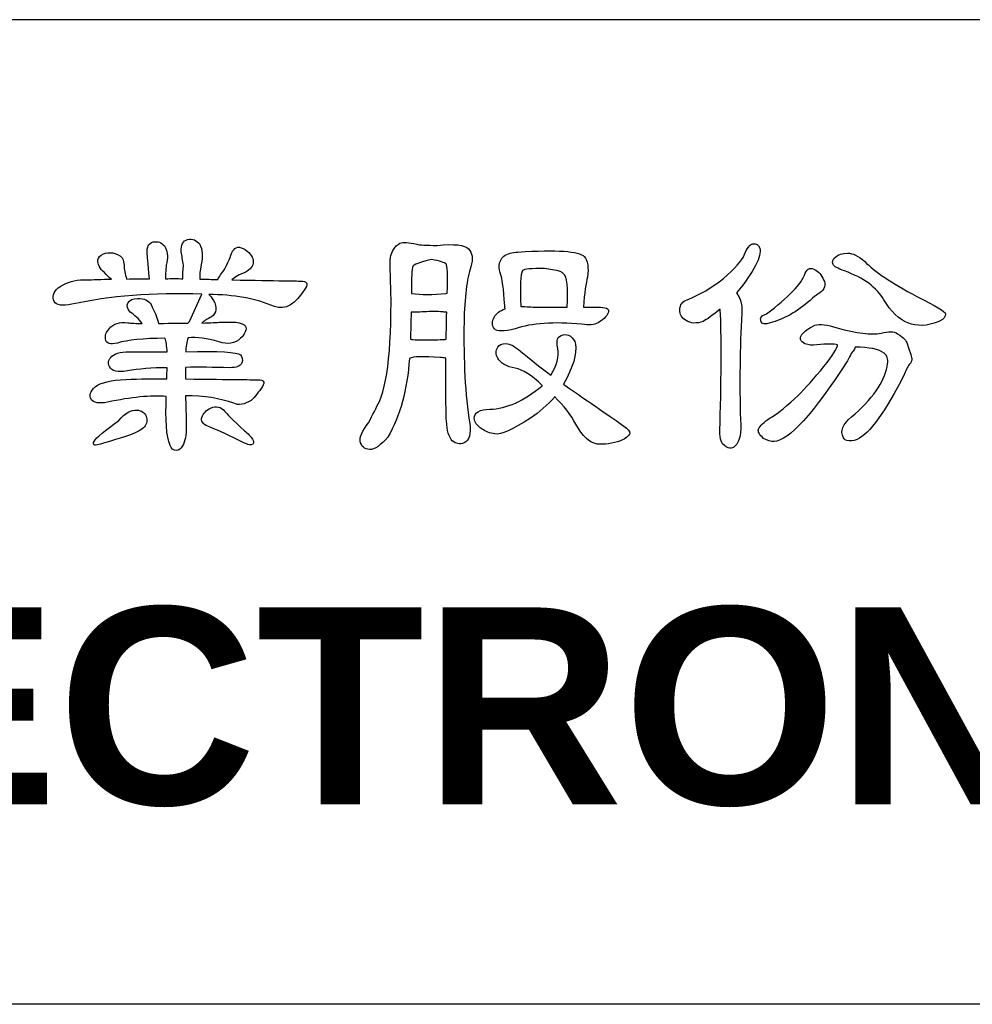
# Model space of a CAD drawing. Extents: x -74 to 556, y -98 to 347.
# Tile 20 of 26: x 381 to 399, y -34 to -16. Entities that reach past the tile are written whole.
import ezdxf

# ---------------------------------------------------------------- set-up
doc = ezdxf.new("R2010")
doc.units = 0
doc.header["$LTSCALE"] = 23.1
doc.header["$MEASUREMENT"] = 0
doc.layers.get('0').update_dxf_attribs({"linetype": 'CONTINUOUS'})
doc.layers.add('delta', color=5, linetype='CONTINUOUS')
doc.layers.add('DRAWING FRAME', color=1, linetype='CONTINUOUS')
doc.styles.add('ROMANC', font='romanc')

# ---------------------------------------------------------------- blocks, each defined once
blk = doc.blocks.new('DELTA-TXT')
at = {"layer": 'delta'}
for points, knots in [([(19.75, 4.954), (19.737, 4.667), (19.751, 4.468), (19.795, 4.356), (19.795, 4.356), (19.811, 4.315), (19.837, 4.295), (19.873, 4.295), (19.873, 4.295), (19.903, 4.295), (19.928, 4.313), (19.949, 4.349), (19.949, 4.349), (19.978, 4.407), (19.993, 4.483), (19.993, 4.579), (19.993, 4.579), (19.991, 4.722), (19.988, 4.849), (19.983, 4.961), (19.983, 4.961), (20.211, 4.961), (20.407, 4.93), (20.571, 4.869), (20.571, 4.869), (20.632, 4.842), (20.703, 4.853), (20.783, 4.903), (20.783, 4.903), (20.831, 4.951), (20.877, 5.008), (20.923, 5.074), (20.923, 5.074), (20.953, 5.131), (20.935, 5.159), (20.868, 5.156), (20.868, 5.156), (20.848, 5.156), (20.552, 5.16), (19.983, 5.166), (19.983, 5.166), (19.983, 5.216), (19.983, 5.263), (19.983, 5.307), (19.983, 5.307), (20.147, 5.309), (20.326, 5.308), (20.52, 5.303), (20.52, 5.303), (20.604, 5.303), (20.654, 5.323), (20.67, 5.361), (20.67, 5.361), (20.684, 5.402), (20.678, 5.435), (20.653, 5.46), (20.653, 5.46), (20.617, 5.495), (20.394, 5.507), (19.987, 5.498), (19.987, 5.498), (19.987, 5.559), (19.996, 5.615), (20.017, 5.666), (20.017, 5.666), (20.12, 5.679), (20.245, 5.663), (20.393, 5.618), (20.393, 5.618), (20.498, 5.583), (20.586, 5.598), (20.656, 5.662), (20.656, 5.662), (20.704, 5.71), (20.726, 5.753), (20.721, 5.792), (20.721, 5.792), (20.715, 5.846), (20.611, 5.869), (20.41, 5.857), (20.41, 5.857), (20.367, 5.855), (20.292, 5.851), (20.184, 5.846), (20.184, 5.846), (20.212, 5.874), (20.251, 5.899), (20.301, 5.922), (20.301, 5.922), (20.365, 5.97), (20.373, 6.037), (20.325, 6.124), (20.325, 6.124), (20.304, 6.158), (20.285, 6.182), (20.267, 6.195), (20.267, 6.195), (20.568, 6.195), (20.835, 6.146), (21.07, 6.048), (21.07, 6.048), (21.2, 6), (21.325, 6.076), (21.446, 6.274), (21.446, 6.274), (21.48, 6.331), (21.462, 6.359), (21.391, 6.359), (21.391, 6.359), (21.384, 6.359), (21.104, 6.364), (20.55, 6.373), (20.55, 6.373), (20.585, 6.407), (20.638, 6.438), (20.711, 6.465), (20.711, 6.465), (20.775, 6.5), (20.808, 6.543), (20.81, 6.596), (20.81, 6.596), (20.81, 6.646), (20.777, 6.695), (20.711, 6.743), (20.711, 6.743), (20.643, 6.786), (20.592, 6.779), (20.557, 6.722), (20.557, 6.722), (20.548, 6.695), (20.517, 6.623), (20.465, 6.506), (20.465, 6.506), (20.424, 6.452), (20.394, 6.408), (20.376, 6.377), (20.376, 6.377), (20.305, 6.379), (20.232, 6.381), (20.157, 6.383), (20.157, 6.383), (20.159, 6.406), (20.16, 6.433), (20.16, 6.465), (20.16, 6.465), (20.163, 6.486), (20.167, 6.518), (20.174, 6.561), (20.174, 6.561), (20.197, 6.664), (20.191, 6.745), (20.157, 6.807), (20.157, 6.807), (20.121, 6.857), (20.072, 6.877), (20.01, 6.866), (20.01, 6.866), (19.953, 6.852), (19.927, 6.801), (19.932, 6.715), (19.932, 6.715), (19.94, 6.667), (19.95, 6.611), (19.959, 6.548), (19.959, 6.548), (19.952, 6.486), (19.95, 6.432), (19.952, 6.387), (19.952, 6.387), (19.882, 6.389), (19.811, 6.389), (19.74, 6.387), (19.74, 6.387), (19.74, 6.482), (19.746, 6.549), (19.757, 6.585), (19.757, 6.585), (19.773, 6.663), (19.763, 6.73), (19.726, 6.787), (19.726, 6.787), (19.692, 6.83), (19.647, 6.846), (19.59, 6.835), (19.59, 6.835), (19.535, 6.821), (19.511, 6.774), (19.518, 6.695), (19.518, 6.695), (19.518, 6.681), (19.527, 6.578), (19.545, 6.387), (19.545, 6.387), (19.454, 6.389), (19.362, 6.388), (19.268, 6.383), (19.268, 6.383), (19.248, 6.445), (19.236, 6.501), (19.235, 6.551), (19.235, 6.551), (19.236, 6.578), (19.229, 6.608), (19.211, 6.64), (19.211, 6.64), (19.187, 6.67), (19.15, 6.69), (19.097, 6.701), (19.097, 6.701), (19.054, 6.708), (19.017, 6.705), (18.985, 6.691), (18.985, 6.691), (18.944, 6.671), (18.921, 6.646), (18.917, 6.616), (18.917, 6.616), (18.91, 6.566), (18.936, 6.514), (18.995, 6.462), (18.995, 6.462), (19.024, 6.432), (19.053, 6.405), (19.08, 6.38), (19.08, 6.38), (19.023, 6.382), (18.967, 6.381), (18.91, 6.377), (18.91, 6.377), (18.805, 6.374), (18.736, 6.373), (18.704, 6.373), (18.704, 6.373), (18.6, 6.364), (18.509, 6.332), (18.434, 6.278), (18.434, 6.278), (18.37, 6.22), (18.354, 6.164), (18.383, 6.11), (18.383, 6.11), (18.412, 6.062), (18.484, 6.051), (18.599, 6.076), (18.599, 6.076), (19.059, 6.178), (19.587, 6.219), (20.184, 6.199), (20.184, 6.199), (20.184, 6.199), (20.031, 5.867), (20.031, 5.867), (20.031, 5.867), (20.022, 5.86), (20.015, 5.852), (20.01, 5.844), (20.01, 5.844), (19.946, 5.85), (19.828, 5.849), (19.655, 5.84), (19.655, 5.84), (19.641, 5.901), (19.617, 5.965), (19.583, 6.031), (19.583, 6.031), (19.576, 6.045), (19.571, 6.059), (19.566, 6.072), (19.566, 6.072), (19.536, 6.122), (19.48, 6.147), (19.398, 6.147), (19.398, 6.147), (19.341, 6.147), (19.303, 6.128), (19.282, 6.089), (19.282, 6.089), (19.266, 6.055), (19.275, 6.019), (19.309, 5.98), (19.309, 5.98), (19.364, 5.946), (19.413, 5.899), (19.456, 5.84), (19.456, 5.84), (19.382, 5.842), (19.322, 5.846), (19.279, 5.85), (19.279, 5.85), (19.181, 5.864), (19.106, 5.84), (19.053, 5.778), (19.053, 5.778), (19.017, 5.735), (19.002, 5.693), (19.009, 5.652), (19.009, 5.652), (19.017, 5.597), (19.066, 5.581), (19.156, 5.604), (19.156, 5.604), (19.279, 5.64), (19.471, 5.66), (19.733, 5.662), (19.733, 5.662), (19.747, 5.621), (19.756, 5.565), (19.761, 5.495), (19.761, 5.495), (19.624, 5.497), (19.487, 5.497), (19.351, 5.495), (19.351, 5.495), (19.218, 5.502), (19.131, 5.484), (19.087, 5.443), (19.087, 5.443), (19.044, 5.407), (19.034, 5.365), (19.057, 5.317), (19.057, 5.317), (19.086, 5.26), (19.159, 5.243), (19.275, 5.265), (19.275, 5.265), (19.412, 5.288), (19.574, 5.301), (19.761, 5.303), (19.761, 5.303), (19.758, 5.26), (19.757, 5.214), (19.757, 5.166), (19.757, 5.166), (19.598, 5.169), (19.43, 5.166), (19.255, 5.16), (19.255, 5.16), (19.077, 5.153), (18.953, 5.123), (18.882, 5.07), (18.882, 5.07), (18.821, 5.016), (18.805, 4.965), (18.834, 4.917), (18.834, 4.917), (18.864, 4.873), (18.93, 4.862), (19.033, 4.883), (19.033, 4.883), (19.322, 4.944), (19.561, 4.968), (19.75, 4.954)], [0, 0, 0, 0, 0.011364, 0.011364, 0.011364, 0.011364, 0.022727, 0.022727, 0.022727, 0.022727, 0.034091, 0.034091, 0.034091, 0.034091, 0.045455, 0.045455, 0.045455, 0.045455, 0.056818, 0.056818, 0.056818, 0.056818, 0.068182, 0.068182, 0.068182, 0.068182, 0.079545, 0.079545, 0.079545, 0.079545, 0.090909, 0.090909, 0.090909, 0.090909, 0.102273, 0.102273, 0.102273, 0.102273, 0.113636, 0.113636, 0.113636, 0.113636, 0.125, 0.125, 0.125, 0.125, 0.136364, 0.136364, 0.136364, 0.136364, 0.147727, 0.147727, 0.147727, 0.147727, 0.159091, 0.159091, 0.159091, 0.159091, 0.170455, 0.170455, 0.170455, 0.170455, 0.181818, 0.181818, 0.181818, 0.181818, 0.193182, 0.193182, 0.193182, 0.193182, 0.204545, 0.204545, 0.204545, 0.204545, 0.215909, 0.215909, 0.215909, 0.215909, 0.227273, 0.227273, 0.227273, 0.227273, 0.238636, 0.238636, 0.238636, 0.238636, 0.25, 0.25, 0.25, 0.25, 0.261364, 0.261364, 0.261364, 0.261364, 0.272727, 0.272727, 0.272727, 0.272727, 0.284091, 0.284091, 0.284091, 0.284091, 0.295455, 0.295455, 0.295455, 0.295455, 0.306818, 0.306818, 0.306818, 0.306818, 0.318182, 0.318182, 0.318182, 0.318182, 0.329545, 0.329545, 0.329545, 0.329545, 0.340909, 0.340909, 0.340909, 0.340909, 0.352273, 0.352273, 0.352273, 0.352273, 0.363636, 0.363636, 0.363636, 0.363636, 0.375, 0.375, 0.375, 0.375, 0.386364, 0.386364, 0.386364, 0.386364, 0.397727, 0.397727, 0.397727, 0.397727, 0.409091, 0.409091, 0.409091, 0.409091, 0.420455, 0.420455, 0.420455, 0.420455, 0.431818, 0.431818, 0.431818, 0.431818, 0.443182, 0.443182, 0.443182, 0.443182, 0.454545, 0.454545, 0.454545, 0.454545, 0.465909, 0.465909, 0.465909, 0.465909, 0.477273, 0.477273, 0.477273, 0.477273, 0.488636, 0.488636, 0.488636, 0.488636, 0.5, 0.5, 0.5, 0.5, 0.511364, 0.511364, 0.511364, 0.511364, 0.522727, 0.522727, 0.522727, 0.522727, 0.534091, 0.534091, 0.534091, 0.534091, 0.545455, 0.545455, 0.545455, 0.545455, 0.556818, 0.556818, 0.556818, 0.556818, 0.568182, 0.568182, 0.568182, 0.568182, 0.579545, 0.579545, 0.579545, 0.579545, 0.590909, 0.590909, 0.590909, 0.590909, 0.602273, 0.602273, 0.602273, 0.602273, 0.613636, 0.613636, 0.613636, 0.613636, 0.625, 0.625, 0.625, 0.625, 0.636364, 0.636364, 0.636364, 0.636364, 0.647727, 0.647727, 0.647727, 0.647727, 0.659091, 0.659091, 0.659091, 0.659091, 0.670455, 0.670455, 0.670455, 0.670455, 0.681818, 0.681818, 0.681818, 0.681818, 0.693182, 0.693182, 0.693182, 0.693182, 0.704545, 0.704545, 0.704545, 0.704545, 0.715909, 0.715909, 0.715909, 0.715909, 0.727273, 0.727273, 0.727273, 0.727273, 0.738636, 0.738636, 0.738636, 0.738636, 0.75, 0.75, 0.75, 0.75, 0.761364, 0.761364, 0.761364, 0.761364, 0.772727, 0.772727, 0.772727, 0.772727, 0.784091, 0.784091, 0.784091, 0.784091, 0.795455, 0.795455, 0.795455, 0.795455, 0.806818, 0.806818, 0.806818, 0.806818, 0.818182, 0.818182, 0.818182, 0.818182, 0.829545, 0.829545, 0.829545, 0.829545, 0.840909, 0.840909, 0.840909, 0.840909, 0.852273, 0.852273, 0.852273, 0.852273, 0.863636, 0.863636, 0.863636, 0.863636, 0.875, 0.875, 0.875, 0.875, 0.886364, 0.886364, 0.886364, 0.886364, 0.897727, 0.897727, 0.897727, 0.897727, 0.909091, 0.909091, 0.909091, 0.909091, 0.920455, 0.920455, 0.920455, 0.920455, 0.931818, 0.931818, 0.931818, 0.931818, 0.943182, 0.943182, 0.943182, 0.943182, 0.954545, 0.954545, 0.954545, 0.954545, 0.965909, 0.965909, 0.965909, 0.965909, 0.977273, 0.977273, 0.977273, 0.977273, 0.988636, 0.988636, 0.988636, 0.988636, 1, 1, 1, 1]), ([(22.712, 5.416), (22.76, 5.439), (22.885, 5.442), (23.088, 5.426), (23.088, 5.426), (23.109, 5.426), (23.132, 5.424), (23.157, 5.419), (23.157, 5.419), (23.154, 5.048), (23.157, 4.793), (23.163, 4.654), (23.163, 4.654), (23.17, 4.535), (23.194, 4.454), (23.235, 4.411), (23.235, 4.411), (23.279, 4.374), (23.327, 4.366), (23.378, 4.387), (23.378, 4.387), (23.443, 4.417), (23.465, 4.495), (23.447, 4.623), (23.447, 4.623), (23.392, 4.974), (23.37, 5.386), (23.378, 5.86), (23.378, 5.86), (23.385, 6.161), (23.413, 6.385), (23.461, 6.534), (23.461, 6.534), (23.49, 6.632), (23.481, 6.705), (23.433, 6.752), (23.433, 6.752), (23.385, 6.8), (23.258, 6.814), (23.051, 6.794), (23.051, 6.794), (22.918, 6.794), (22.835, 6.798), (22.801, 6.807), (22.801, 6.807), (22.703, 6.83), (22.635, 6.835), (22.596, 6.821), (22.596, 6.821), (22.566, 6.805), (22.538, 6.775), (22.51, 6.732), (22.51, 6.732), (22.483, 6.682), (22.473, 6.616), (22.479, 6.534), (22.479, 6.534), (22.509, 5.718), (22.465, 5.171), (22.346, 4.893), (22.346, 4.893), (22.31, 4.818), (22.265, 4.73), (22.213, 4.63), (22.213, 4.63), (22.138, 4.532), (22.104, 4.458), (22.111, 4.408), (22.111, 4.408), (22.126, 4.344), (22.165, 4.31), (22.227, 4.305), (22.227, 4.305), (22.29, 4.307), (22.364, 4.358), (22.449, 4.456), (22.449, 4.456), (22.6, 4.715), (22.687, 5.036), (22.712, 5.416)], [0, 0, 0, 0, 0.05, 0.05, 0.05, 0.05, 0.1, 0.1, 0.1, 0.1, 0.15, 0.15, 0.15, 0.15, 0.2, 0.2, 0.2, 0.2, 0.25, 0.25, 0.25, 0.25, 0.3, 0.3, 0.3, 0.3, 0.35, 0.35, 0.35, 0.35, 0.4, 0.4, 0.4, 0.4, 0.45, 0.45, 0.45, 0.45, 0.5, 0.5, 0.5, 0.5, 0.55, 0.55, 0.55, 0.55, 0.6, 0.6, 0.6, 0.6, 0.65, 0.65, 0.65, 0.65, 0.7, 0.7, 0.7, 0.7, 0.75, 0.75, 0.75, 0.75, 0.8, 0.8, 0.8, 0.8, 0.85, 0.85, 0.85, 0.85, 0.9, 0.9, 0.9, 0.9, 0.95, 0.95, 0.95, 0.95, 1, 1, 1, 1]), ([(23.878, 6.021), (23.816, 5.998), (23.772, 5.964), (23.744, 5.919), (23.744, 5.919), (23.717, 5.869), (23.718, 5.821), (23.748, 5.778), (23.748, 5.778), (23.777, 5.742), (23.862, 5.742), (24.001, 5.778), (24.001, 5.778), (24.202, 5.846), (24.472, 5.865), (24.814, 5.833), (24.814, 5.833), (24.899, 5.817), (24.965, 5.822), (25.013, 5.85), (25.013, 5.85), (25.09, 5.9), (25.132, 5.946), (25.139, 5.987), (25.139, 5.987), (25.148, 6.023), (25.104, 6.041), (25.006, 6.041), (25.006, 6.041), (24.949, 6.041), (24.891, 6.041), (24.832, 6.041), (24.832, 6.041), (24.847, 6.215), (24.864, 6.336), (24.883, 6.407), (24.883, 6.407), (24.899, 6.526), (24.885, 6.609), (24.842, 6.657), (24.842, 6.657), (24.78, 6.725), (24.511, 6.744), (24.035, 6.712), (24.035, 6.712), (23.964, 6.709), (23.908, 6.694), (23.864, 6.664), (23.864, 6.664), (23.828, 6.629), (23.808, 6.586), (23.806, 6.534), (23.806, 6.534), (23.806, 6.511), (23.812, 6.481), (23.823, 6.445), (23.823, 6.445), (23.843, 6.395), (23.861, 6.266), (23.874, 6.059), (23.874, 6.059), (23.874, 6.049), (23.875, 6.037), (23.878, 6.021)], [0, 0, 0, 0, 0.0625, 0.0625, 0.0625, 0.0625, 0.125, 0.125, 0.125, 0.125, 0.1875, 0.1875, 0.1875, 0.1875, 0.25, 0.25, 0.25, 0.25, 0.3125, 0.3125, 0.3125, 0.3125, 0.375, 0.375, 0.375, 0.375, 0.4375, 0.4375, 0.4375, 0.4375, 0.5, 0.5, 0.5, 0.5, 0.5625, 0.5625, 0.5625, 0.5625, 0.625, 0.625, 0.625, 0.625, 0.6875, 0.6875, 0.6875, 0.6875, 0.75, 0.75, 0.75, 0.75, 0.8125, 0.8125, 0.8125, 0.8125, 0.875, 0.875, 0.875, 0.875, 0.9375, 0.9375, 0.9375, 0.9375, 1, 1, 1, 1]), ([(26.498, 6.017), (26.498, 6.016), (26.499, 6.012), (26.501, 6.007), (26.501, 6.007), (26.515, 5.706), (26.514, 5.241), (26.498, 4.613), (26.498, 4.613), (26.489, 4.494), (26.499, 4.415), (26.528, 4.377), (26.528, 4.377), (26.592, 4.313), (26.644, 4.304), (26.682, 4.349), (26.682, 4.349), (26.739, 4.407), (26.761, 4.513), (26.747, 4.671), (26.747, 4.671), (26.734, 5.108), (26.739, 5.54), (26.764, 5.967), (26.764, 5.967), (26.771, 6.069), (26.749, 6.152), (26.699, 6.216), (26.699, 6.216), (26.913, 6.478), (27.008, 6.659), (26.983, 6.759), (26.983, 6.759), (26.967, 6.803), (26.937, 6.821), (26.894, 6.814), (26.894, 6.814), (26.86, 6.805), (26.826, 6.758), (26.791, 6.674), (26.791, 6.674), (26.762, 6.605), (26.678, 6.511), (26.539, 6.39), (26.539, 6.39), (26.4, 6.279), (26.253, 6.192), (26.098, 6.131), (26.098, 6.131), (26.04, 6.114), (26.01, 6.073), (26.006, 6.007), (26.006, 6.007), (26.006, 5.953), (26.032, 5.909), (26.084, 5.877), (26.084, 5.877), (26.141, 5.841), (26.21, 5.838), (26.293, 5.867), (26.293, 5.867), (26.336, 5.89), (26.404, 5.94), (26.498, 6.017)], [0, 0, 0, 0, 0.0625, 0.0625, 0.0625, 0.0625, 0.125, 0.125, 0.125, 0.125, 0.1875, 0.1875, 0.1875, 0.1875, 0.25, 0.25, 0.25, 0.25, 0.3125, 0.3125, 0.3125, 0.3125, 0.375, 0.375, 0.375, 0.375, 0.4375, 0.4375, 0.4375, 0.4375, 0.5, 0.5, 0.5, 0.5, 0.5625, 0.5625, 0.5625, 0.5625, 0.625, 0.625, 0.625, 0.625, 0.6875, 0.6875, 0.6875, 0.6875, 0.75, 0.75, 0.75, 0.75, 0.8125, 0.8125, 0.8125, 0.8125, 0.875, 0.875, 0.875, 0.875, 0.9375, 0.9375, 0.9375, 0.9375, 1, 1, 1, 1]), ([(23.16, 6.209), (22.996, 6.188), (22.855, 6.188), (22.736, 6.209), (22.736, 6.209), (22.736, 6.401), (22.742, 6.51), (22.753, 6.537), (22.753, 6.537), (22.76, 6.558), (22.836, 6.586), (22.982, 6.623), (22.982, 6.623), (23.085, 6.602), (23.144, 6.584), (23.16, 6.568), (23.16, 6.568), (23.176, 6.552), (23.181, 6.432), (23.174, 6.209), (23.174, 6.209), (23.171, 6.211), (23.167, 6.211), (23.16, 6.209)], [0, 0, 0, 0, 0.166667, 0.166667, 0.166667, 0.166667, 0.333333, 0.333333, 0.333333, 0.333333, 0.5, 0.5, 0.5, 0.5, 0.666667, 0.666667, 0.666667, 0.666667, 0.833333, 0.833333, 0.833333, 0.833333, 1, 1, 1, 1]), ([(28.015, 6.482), (28.248, 6.398), (28.407, 6.281), (28.494, 6.131), (28.494, 6.131), (28.665, 5.844), (28.886, 5.754), (29.157, 5.864), (29.157, 5.864), (29.159, 5.866), (29.165, 5.869), (29.174, 5.87), (29.174, 5.87), (29.224, 5.894), (29.248, 5.923), (29.246, 5.96), (29.246, 5.96), (29.244, 5.987), (29.126, 6.058), (28.894, 6.171), (28.894, 6.171), (28.586, 6.338), (28.375, 6.479), (28.262, 6.596), (28.262, 6.596), (28.184, 6.666), (28.113, 6.7), (28.05, 6.698), (28.05, 6.698), (27.986, 6.696), (27.94, 6.683), (27.913, 6.66), (27.913, 6.66), (27.869, 6.624), (27.857, 6.591), (27.875, 6.561), (27.875, 6.561), (27.885, 6.538), (27.931, 6.512), (28.015, 6.482)], [0, 0, 0, 0, 0.1, 0.1, 0.1, 0.1, 0.2, 0.2, 0.2, 0.2, 0.3, 0.3, 0.3, 0.3, 0.4, 0.4, 0.4, 0.4, 0.5, 0.5, 0.5, 0.5, 0.6, 0.6, 0.6, 0.6, 0.7, 0.7, 0.7, 0.7, 0.8, 0.8, 0.8, 0.8, 0.9, 0.9, 0.9, 0.9, 1, 1, 1, 1]), ([(24.275, 6.041), (24.231, 6.041), (24.197, 6.042), (24.172, 6.045), (24.172, 6.045), (24.137, 6.047), (24.104, 6.048), (24.069, 6.048), (24.069, 6.048), (24.06, 6.297), (24.067, 6.443), (24.09, 6.486), (24.09, 6.486), (24.11, 6.506), (24.2, 6.514), (24.36, 6.51), (24.36, 6.51), (24.423, 6.503), (24.487, 6.492), (24.551, 6.476), (24.551, 6.476), (24.567, 6.469), (24.578, 6.461), (24.585, 6.452), (24.585, 6.452), (24.636, 6.415), (24.651, 6.279), (24.633, 6.041), (24.633, 6.041), (24.51, 6.041), (24.391, 6.041), (24.275, 6.041)], [0, 0, 0, 0, 0.125, 0.125, 0.125, 0.125, 0.25, 0.25, 0.25, 0.25, 0.375, 0.375, 0.375, 0.375, 0.5, 0.5, 0.5, 0.5, 0.625, 0.625, 0.625, 0.625, 0.75, 0.75, 0.75, 0.75, 0.875, 0.875, 0.875, 0.875, 1, 1, 1, 1]), ([(27.69, 6.199), (27.762, 6.24), (27.787, 6.291), (27.769, 6.353), (27.769, 6.353), (27.746, 6.414), (27.711, 6.461), (27.664, 6.493), (27.664, 6.493), (27.602, 6.529), (27.56, 6.517), (27.537, 6.455), (27.537, 6.455), (27.489, 6.325), (27.332, 6.16), (27.065, 5.96), (27.065, 5.96), (27.004, 5.943), (26.981, 5.912), (26.997, 5.864), (26.997, 5.864), (27.01, 5.834), (27.048, 5.829), (27.109, 5.85), (27.109, 5.85), (27.269, 5.891), (27.431, 5.982), (27.595, 6.124), (27.595, 6.124), (27.636, 6.16), (27.668, 6.185), (27.69, 6.199)], [0, 0, 0, 0, 0.125, 0.125, 0.125, 0.125, 0.25, 0.25, 0.25, 0.25, 0.375, 0.375, 0.375, 0.375, 0.5, 0.5, 0.5, 0.5, 0.625, 0.625, 0.625, 0.625, 0.75, 0.75, 0.75, 0.75, 0.875, 0.875, 0.875, 0.875, 1, 1, 1, 1]), ([(22.944, 5.642), (22.835, 5.642), (22.762, 5.644), (22.726, 5.649), (22.726, 5.649), (22.728, 5.751), (22.73, 5.862), (22.733, 5.98), (22.733, 5.98), (22.801, 5.98), (22.873, 5.982), (22.948, 5.987), (22.948, 5.987), (23.046, 5.989), (23.109, 5.987), (23.136, 5.98), (23.136, 5.98), (23.145, 5.98), (23.156, 5.98), (23.167, 5.98), (23.167, 5.98), (23.164, 5.864), (23.162, 5.753), (23.16, 5.649), (23.16, 5.649), (23.137, 5.646), (23.065, 5.644), (22.944, 5.642)], [0, 0, 0, 0, 0.142857, 0.142857, 0.142857, 0.142857, 0.285714, 0.285714, 0.285714, 0.285714, 0.428571, 0.428571, 0.428571, 0.428571, 0.571429, 0.571429, 0.571429, 0.571429, 0.714286, 0.714286, 0.714286, 0.714286, 0.857143, 0.857143, 0.857143, 0.857143, 1, 1, 1, 1]), ([(27.93, 5.58), (27.928, 5.578), (27.927, 5.572), (27.927, 5.563), (27.927, 5.563), (27.91, 5.513), (27.842, 5.414), (27.721, 5.265), (27.721, 5.265), (27.605, 5.127), (27.501, 5.014), (27.41, 4.927), (27.41, 4.927), (27.271, 4.802), (27.171, 4.723), (27.109, 4.691), (27.109, 4.691), (27.032, 4.641), (26.984, 4.596), (26.966, 4.555), (26.966, 4.555), (26.957, 4.525), (26.977, 4.487), (27.028, 4.442), (27.028, 4.442), (27.075, 4.412), (27.119, 4.4), (27.157, 4.404), (27.157, 4.404), (27.335, 4.413), (27.633, 4.74), (28.05, 5.385), (28.05, 5.385), (28.084, 5.456), (28.113, 5.504), (28.138, 5.529), (28.138, 5.529), (28.141, 5.535), (28.143, 5.544), (28.145, 5.553), (28.145, 5.553), (28.316, 5.553), (28.434, 5.529), (28.497, 5.481), (28.497, 5.481), (28.534, 5.451), (28.547, 5.408), (28.539, 5.351), (28.539, 5.351), (28.518, 5.166), (28.387, 4.963), (28.145, 4.739), (28.145, 4.739), (28.02, 4.65), (27.967, 4.564), (27.988, 4.48), (27.988, 4.48), (27.997, 4.443), (28.015, 4.421), (28.043, 4.414), (28.043, 4.414), (28.079, 4.405), (28.121, 4.41), (28.169, 4.428), (28.169, 4.428), (28.32, 4.499), (28.512, 4.765), (28.747, 5.228), (28.747, 5.228), (28.767, 5.283), (28.789, 5.324), (28.812, 5.351), (28.812, 5.351), (28.826, 5.367), (28.833, 5.387), (28.836, 5.412), (28.836, 5.412), (28.836, 5.419), (28.816, 5.481), (28.778, 5.597), (28.778, 5.597), (28.771, 5.631), (28.732, 5.671), (28.662, 5.717), (28.662, 5.717), (28.618, 5.747), (28.552, 5.748), (28.463, 5.724), (28.463, 5.724), (28.34, 5.701), (28.161, 5.723), (27.927, 5.789), (27.927, 5.789), (27.804, 5.829), (27.713, 5.84), (27.653, 5.82), (27.653, 5.82), (27.578, 5.785), (27.525, 5.748), (27.495, 5.706), (27.495, 5.706), (27.462, 5.663), (27.474, 5.626), (27.533, 5.594), (27.533, 5.594), (27.577, 5.578), (27.624, 5.573), (27.677, 5.58), (27.677, 5.58), (27.802, 5.594), (27.886, 5.594), (27.93, 5.58)], [0, 0, 0, 0, 0.035714, 0.035714, 0.035714, 0.035714, 0.071429, 0.071429, 0.071429, 0.071429, 0.107143, 0.107143, 0.107143, 0.107143, 0.142857, 0.142857, 0.142857, 0.142857, 0.178571, 0.178571, 0.178571, 0.178571, 0.214286, 0.214286, 0.214286, 0.214286, 0.25, 0.25, 0.25, 0.25, 0.285714, 0.285714, 0.285714, 0.285714, 0.321429, 0.321429, 0.321429, 0.321429, 0.357143, 0.357143, 0.357143, 0.357143, 0.392857, 0.392857, 0.392857, 0.392857, 0.428571, 0.428571, 0.428571, 0.428571, 0.464286, 0.464286, 0.464286, 0.464286, 0.5, 0.5, 0.5, 0.5, 0.535714, 0.535714, 0.535714, 0.535714, 0.571429, 0.571429, 0.571429, 0.571429, 0.607143, 0.607143, 0.607143, 0.607143, 0.642857, 0.642857, 0.642857, 0.642857, 0.678571, 0.678571, 0.678571, 0.678571, 0.714286, 0.714286, 0.714286, 0.714286, 0.75, 0.75, 0.75, 0.75, 0.785714, 0.785714, 0.785714, 0.785714, 0.821429, 0.821429, 0.821429, 0.821429, 0.857143, 0.857143, 0.857143, 0.857143, 0.892857, 0.892857, 0.892857, 0.892857, 0.928571, 0.928571, 0.928571, 0.928571, 0.964286, 0.964286, 0.964286, 0.964286, 1, 1, 1, 1]), ([(24.483, 4.947), (24.592, 4.843), (24.679, 4.731), (24.742, 4.613), (24.742, 4.613), (24.82, 4.467), (24.906, 4.387), (24.999, 4.373), (24.999, 4.373), (25.09, 4.364), (25.186, 4.377), (25.286, 4.411), (25.286, 4.411), (25.35, 4.44), (25.388, 4.471), (25.399, 4.503), (25.399, 4.503), (25.401, 4.524), (25.377, 4.554), (25.327, 4.592), (25.327, 4.592), (25.176, 4.697), (24.931, 4.867), (24.589, 5.101), (24.589, 5.101), (24.707, 5.309), (24.756, 5.472), (24.736, 5.59), (24.736, 5.59), (24.727, 5.633), (24.706, 5.666), (24.674, 5.686), (24.674, 5.686), (24.644, 5.706), (24.615, 5.712), (24.585, 5.703), (24.585, 5.703), (24.549, 5.694), (24.526, 5.678), (24.517, 5.655), (24.517, 5.655), (24.508, 5.626), (24.509, 5.587), (24.52, 5.539), (24.52, 5.539), (24.541, 5.441), (24.513, 5.333), (24.435, 5.214), (24.435, 5.214), (24.298, 5.317), (24.177, 5.412), (24.069, 5.502), (24.069, 5.502), (23.999, 5.563), (23.939, 5.595), (23.891, 5.597), (23.891, 5.597), (23.841, 5.6), (23.807, 5.584), (23.789, 5.553), (23.789, 5.553), (23.762, 5.509), (23.762, 5.465), (23.789, 5.419), (23.789, 5.419), (23.823, 5.358), (23.894, 5.317), (24.001, 5.296), (24.001, 5.296), (24.092, 5.281), (24.203, 5.211), (24.332, 5.088), (24.332, 5.088), (24.33, 5.088), (24.329, 5.087), (24.329, 5.084), (24.329, 5.084), (24.108, 4.898), (23.896, 4.802), (23.693, 4.797), (23.693, 4.797), (23.568, 4.795), (23.504, 4.757), (23.502, 4.684), (23.502, 4.684), (23.504, 4.641), (23.536, 4.598), (23.597, 4.555), (23.597, 4.555), (23.641, 4.525), (23.693, 4.506), (23.755, 4.496), (23.755, 4.496), (23.823, 4.483), (23.968, 4.547), (24.189, 4.688), (24.189, 4.688), (24.298, 4.763), (24.395, 4.849), (24.479, 4.944), (24.479, 4.944), (24.479, 4.946), (24.48, 4.947), (24.483, 4.947)], [0, 0, 0, 0, 0.038462, 0.038462, 0.038462, 0.038462, 0.076923, 0.076923, 0.076923, 0.076923, 0.115385, 0.115385, 0.115385, 0.115385, 0.153846, 0.153846, 0.153846, 0.153846, 0.192308, 0.192308, 0.192308, 0.192308, 0.230769, 0.230769, 0.230769, 0.230769, 0.269231, 0.269231, 0.269231, 0.269231, 0.307692, 0.307692, 0.307692, 0.307692, 0.346154, 0.346154, 0.346154, 0.346154, 0.384615, 0.384615, 0.384615, 0.384615, 0.423077, 0.423077, 0.423077, 0.423077, 0.461538, 0.461538, 0.461538, 0.461538, 0.5, 0.5, 0.5, 0.5, 0.538462, 0.538462, 0.538462, 0.538462, 0.576923, 0.576923, 0.576923, 0.576923, 0.615385, 0.615385, 0.615385, 0.615385, 0.653846, 0.653846, 0.653846, 0.653846, 0.692308, 0.692308, 0.692308, 0.692308, 0.730769, 0.730769, 0.730769, 0.730769, 0.769231, 0.769231, 0.769231, 0.769231, 0.807692, 0.807692, 0.807692, 0.807692, 0.846154, 0.846154, 0.846154, 0.846154, 0.884615, 0.884615, 0.884615, 0.884615, 0.923077, 0.923077, 0.923077, 0.923077, 0.961538, 0.961538, 0.961538, 0.961538, 1, 1, 1, 1]), ([(20.257, 4.589), (20.348, 4.552), (20.47, 4.498), (20.622, 4.425), (20.622, 4.425), (20.706, 4.377), (20.761, 4.356), (20.786, 4.363), (20.786, 4.363), (20.816, 4.372), (20.82, 4.395), (20.8, 4.432), (20.8, 4.432), (20.779, 4.465), (20.746, 4.5), (20.701, 4.534), (20.701, 4.534), (20.562, 4.666), (20.481, 4.746), (20.458, 4.774), (20.458, 4.774), (20.417, 4.828), (20.361, 4.841), (20.29, 4.811), (20.29, 4.811), (20.236, 4.783), (20.201, 4.746), (20.184, 4.698), (20.184, 4.698), (20.169, 4.655), (20.192, 4.618), (20.257, 4.589)], [0, 0, 0, 0, 0.125, 0.125, 0.125, 0.125, 0.25, 0.25, 0.25, 0.25, 0.375, 0.375, 0.375, 0.375, 0.5, 0.5, 0.5, 0.5, 0.625, 0.625, 0.625, 0.625, 0.75, 0.75, 0.75, 0.75, 0.875, 0.875, 0.875, 0.875, 1, 1, 1, 1]), ([(19.173, 4.66), (18.999, 4.537), (18.898, 4.452), (18.869, 4.404), (18.869, 4.404), (18.859, 4.384), (18.861, 4.369), (18.872, 4.36), (18.872, 4.36), (18.893, 4.353), (19.04, 4.395), (19.313, 4.486), (19.313, 4.486), (19.397, 4.516), (19.454, 4.548), (19.484, 4.582), (19.484, 4.582), (19.513, 4.618), (19.52, 4.662), (19.504, 4.712), (19.504, 4.712), (19.488, 4.755), (19.451, 4.78), (19.391, 4.787), (19.391, 4.787), (19.323, 4.794), (19.25, 4.752), (19.173, 4.66)], [0, 0, 0, 0, 0.142857, 0.142857, 0.142857, 0.142857, 0.285714, 0.285714, 0.285714, 0.285714, 0.428571, 0.428571, 0.428571, 0.428571, 0.571429, 0.571429, 0.571429, 0.571429, 0.714286, 0.714286, 0.714286, 0.714286, 0.857143, 0.857143, 0.857143, 0.857143, 1, 1, 1, 1])]:
    blk.add_open_spline(points, degree=3, knots=knots, dxfattribs=at)
at = {"layer": 'delta', "insert": (-0.199, 2.381), "char_height": 2.4, "width": 46.1845, "attachment_point": 1, "style": 'ROMANC'}
blk.add_mtext('\\fArial|b1|i0|c0|p34;DELTA ELECTRONICS, INC.', dxfattribs=at)

msp = doc.modelspace()

# ---------------------------------------------------------------- linework, layer by layer
at = {"layer": 'DRAWING FRAME', "color": 3}
for p, q in [((541.093023, -15.742169), (313.093023, -15.742169)), ((541.093023, -33.742169), (313.093023, -33.742169))]:
    msp.add_line(p, q, dxfattribs=at)

# ---------------------------------------------------------------- block references
at = {"xscale": 1.5, "yscale": 1.5, "zscale": 1.5}
msp.add_blockref('DELTA-TXT', (354.232102, -30.058685), dxfattribs=at)

doc.saveas('drawing.dxf')
